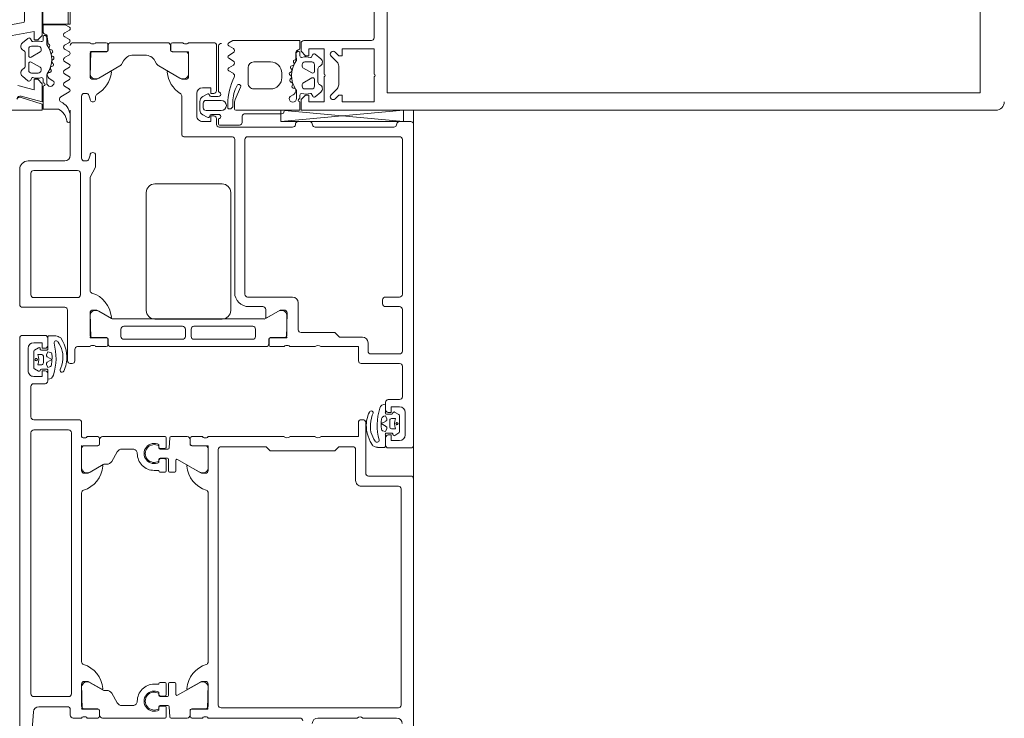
# Model space of a CAD drawing. Header units: millimetres. Extents: x -2180 to 54567, y -1945 to 22251.
# Tile 40 of 143: x 5658 to 5833, y 10189 to 10313. Entities that reach past the tile are written whole.
import ezdxf

# ---------------------------------------------------------------- set-up
doc = ezdxf.new("R2010")
doc.units = ezdxf.units.MM
for name, color, linetype, lineweight in [('Curtain Wall Mullions', 7, 'Continuous', 9), ('Detail Items', 7, 'Continuous', 9), ('Doors', 7, 'Continuous', 9)]:
    doc.layers.add(name, color=color, linetype=linetype, lineweight=lineweight)

# ---------------------------------------------------------------- blocks, each defined once
blk = doc.blocks.new('Rectangular Mullion - HI_CovCap-30mm_Mull-125mm-V3-1 Korruse põrandate plaan')
at = {"layer": 'Detail Items'}
for p, q in [((-30, 164.5), (-30, 151)), ((-30, 157.89), (-30, 58.59)), ((-26.9, 157.89), (-26.9, 58.59)), ((-17.61, 41.5), (-17.61, 53.5)), ((-17.11, 54), (-6.51, 54)), ((-27.25, 46.35), (-26.19, 47.41)), ((-25.48, 47.7), (-22.14, 47.7)), ((-21.43, 47.41), (-20.37, 46.35)), ((-26.77, 44.51), (-27.59, 43.54)), ((-22.66, 44), (-24.96, 44)), ((-20.03, 43.54), (-20.85, 44.51)), ((-26.21, 42.9), (-26.21, 41.7)), ((-24.51, 43.4), (-25.71, 43.4)), ((-25.17, 41.35), (-24.25, 42.95)), ((-23.37, 42.95), (-22.44, 41.35)), ((-21.91, 43.4), (-23.11, 43.4)), ((-21.41, 41.7), (-21.41, 42.9)), ((-27.3, 40.8), (-27.91, 40.8)), ((-25.71, 41.2), (-25.43, 41.2)), ((-22.18, 41.2), (-21.91, 41.2)), ((-19.65, 40.8), (-20.3, 40.8)), ((-27.91, 40.2), (-26.62, 40.2)), ((-27.28, 39.59), (-27.56, 39.1)), ((-26.08, 39.62), (-26.09, 39.77)), ((-25.48, 39.51), (-25.67, 39.4)), ((-24.98, 39.2), (-25.03, 39.33)), ((-24.34, 39.22), (-24.48, 39.08)), ((-23.78, 39.04), (-23.85, 39.17)), ((-23.16, 39.23), (-23.26, 39.06)), ((-22.57, 39.21), (-22.68, 39.31)), ((-22.03, 39.56), (-22.08, 39.36)), ((-21.46, 39.68), (-21.6, 39.75)), ((-24.21, 37.6), (-23.41, 37.6)), ((-26.21, 32.6), (-26.21, 35.6)), ((-21.41, 35.6), (-21.41, 32.6)), ((-22.41, 31.6), (-25.21, 31.6)), ((-28.11, 29.29), (-25.9, 30.27)), ((-29.81, 29.2), (-28.52, 29.2)), ((-29.77, 28.3), (-29.77, 28.2)), ((-28.56, 28.9), (-29.17, 28.9)), ((-23.43, 28.95), (-22.97, 28.15)), ((-22.45, 28.15), (-21.96, 28.99)), ((-21.25, 28.99), (-20.77, 28.15)), ((-20.25, 28.15), (-19.76, 28.99)), ((-19.05, 28.99), (-18.56, 28.15)), ((-29.57, 28), (-28.9, 28)), ((-30.99, -0.01), (-31.87, -0.01)), ((-26.75, -0.18), (-27.63, -1.7)), ((-25.73, -1.02), (-26.24, -0.17)), ((-24.55, -0.17), (-25.05, -1.02)), ((-23.53, -1.02), (-24.03, -0.17)), ((-22.36, -0.17), (-22.85, -1.02)), ((-21.34, -1.03), (-21.84, -0.17)), ((-20.16, -0.17), (-20.65, -1.02)), ((-19.14, -1.03), (-19.64, -0.17)), ((-17.96, -0.17), (-18.45, -1.03)), ((-16.96, -0.98), (-17.44, -0.17)), ((-15.75, -0.16), (-16.23, -0.99)), ((-24.75, -3.1), (-24.47, -3.59)), ((-22.86, -3.4), (-22.68, -3.51)), ((-22.22, -3.33), (-22.17, -3.2)), ((-21.68, -3.08), (-21.53, -3.22)), ((-21.05, -3.17), (-20.97, -3.04)), ((-20.46, -3.06), (-20.36, -3.23)), ((-19.87, -3.31), (-19.76, -3.21)), ((-19.27, -3.36), (-19.22, -3.56)), ((-23.82, -4.2), (-25.1, -4.2)), ((-25.1, -4.8), (-24.5, -4.8)), ((-23.28, -3.77), (-23.27, -3.62)), ((-22.9, -5.2), (-22.62, -5.2)), ((-19.38, -5.2), (-19.1, -5.2)), ((-18.79, -3.75), (-18.66, -3.68)), ((-17.49, -4.8), (-16.84, -4.8)), ((-23.4, -6.9), (-23.4, -5.7)), ((-22.36, -5.35), (-21.44, -6.95)), ((-20.56, -6.95), (-19.64, -5.35)), ((-18.6, -5.7), (-18.6, -6.9)), ((-24.78, -7.54), (-23.96, -8.51)), ((-21.7, -7.4), (-22.9, -7.4)), ((-22.15, -8), (-19.85, -8)), ((-19.1, -7.4), (-20.3, -7.4)), ((-18.04, -8.51), (-17.22, -7.54)), ((-14.42, -8.4), (-15.5, -14.49)), ((-5.25, -8.15), (-14.13, -8.15))]:
    blk.add_line(p, q, dxfattribs=at)
at = {"layer": 'Detail Items', "flags": 128}
for points in [[(26.9, 151), (26.9, 161.7), (-26.9, 161.7), (-26.9, 151)], [(-30.01, 61), (-30.01, 41), (-28.11, 41), (-27.31, 41.8), (-27.31, 42.4), (-28.51, 42.4), (-28.51, 45.1), (-24.05, 45.1)], [(-26.91, 61), (-26.91, 56.3), (26.89, 56.3), (26.89, 61)], [(-24.05, 54), (-28.51, 54), (-28.51, 48.3), (-27.31, 48.3), (-27.31, 47.7), (-27.95, 47.05)], [(-19.66, 47.05), (-20.31, 47.7), (-20.31, 48.3), (-19.11, 48.3), (-19.11, 54), (-23.56, 54)], [(-23.56, 45.1), (-19.11, 45.1), (-19.11, 42.4), (-20.31, 42.4), (-20.31, 41.8), (-19.51, 41), (-18.11, 41)], [(-27.51, 43.09), (-27.01, 42.8), (-27.01, 42.67)], [(-20.61, 42.67), (-20.61, 42.8), (-20.11, 43.09)], [(-28.51, 40.8), (-30.01, 40.8), (-30.01, 29.4)], [(-18.04, 28.15), (-17.61, 28.9), (-17.61, 40.8), (-18.96, 40.8)], [(-21.06, 40.2), (-19.76, 40.1), (-21.03, 40.1), (-21.03, 39.94)], [(-16.15, -4.8), (-14.8, -4.8), (-14.8, -0.9), (-15.23, -0.16)], [(-14.7, -0.4), (-14.7, 0), (14.7, 0), (14.7, -0.4)], [(-29.8, -2.11), (-29.8, -4.8), (-25.7, -4.8)], [(-27.73, -8.72), (-28.94, -5), (-30, -5), (-30, -32.5)], [(-27.5, -8.74), (-28.5, -5), (-25.3, -5), (-24.5, -5.8), (-24.5, -6.4), (-26.36, -6.4), (-25.58, -9.34)], [(-17.03, -4.2), (-18.25, -4.2), (-18.22, -3.94), (-16.95, -4.1)], [(-17.04, -12.27), (-16, -6.4), (-17.5, -6.4), (-17.5, -5.8), (-16.7, -5), (16.7, -5), (17.5, -5.8), (17.5, -6.4), (16, -6.4), (17.04, -12.27)], [(-24.2, -6.67), (-24.2, -6.8), (-24.7, -7.09)], [(-17.3, -7.09), (-17.8, -6.8), (-17.8, -6.67)]]:
    blk.add_lwpolyline(points, dxfattribs=at)
blk.add_lwpolyline([(-14.7, -0.4), (14.7, -0.4), (14.7, -4.9), (-14.7, -4.9)], close=True, dxfattribs=at)
at = {"layer": 'Detail Items'}
for centre, radius, start, end in [((-28.5, 164.5), 1.5, 90, 180), ((-23.81, 53.95), 0.25, 11.537, 168.463), ((-17.11, 53.5), 0.5, 90, 180), ((-25.48, 46.7), 1, 90, 135), ((-22.14, 46.7), 1, 45, 90), ((-27.6, 46.7), 0.5, 135, 315), ((-20.02, 46.7), 0.5, 225, 45), ((-26.16, 44), 0.8, 22.6156, 140.0033), ((-24.96, 44.5), 0.5, 202.6224, 269.9997), ((-23.81, 45.05), 0.25, 11.537, 168.463), ((-22.66, 44.5), 0.5, 269.9988, 337.3791), ((-21.46, 44), 0.8, 40.0031, 157.3772), ((-27.36, 43.35), 0.3, 140.0103, 239.9951), ((-23.97, 41.89), 3.14, 165.4979, 194.5021), ((-25.71, 42.9), 0.5, 89.9899, 180.0101), ((-24.51, 43.1), 0.3, 329.9976, 90.0064), ((-23.11, 43.1), 0.3, 89.9987, 209.9973), ((-21.91, 42.9), 0.5, 0.0092, 89.9908), ((-23.65, 41.89), 3.14, 346.8025, 14.483), ((-20.26, 43.35), 0.3, 299.9983, 40.0113), ((-28.21, 40.8), 0.3, 180, 0), ((-27.31, 41.1), 0.3, 270.9052, 359.9815), ((-25.71, 41.7), 0.5, 179.9897, 270.0103), ((-25.43, 41.5), 0.3, 269.9879, 330.0064), ((-22.18, 41.5), 0.3, 209.995, 270.0107), ((-21.91, 41.7), 0.5, 270.009, 359.991), ((-20.3, 41.1), 0.3, 166.8025, 270), ((-19.84, 40.53), 0.33, 270, 54.9099), ((-19.76, 40.6), 0.5, 269.9912, 352.8263), ((-18.96, 40.5), 0.3, 90.003, 172.8115), ((-18.11, 41.5), 0.5, 270, 0), ((-27.91, 39.55), 0.65, 90, 270), ((-27.91, 39.3), 0.4, 270, 330.0063), ((-26.41, 39.09), 1, 90.8272, 149.9977), ((-26.62, 39.7), 0.5, 54.9221, 90), ((-26.42, 39.75), 0.339, 3.0025, 90.8217), ((-23.81, 43.71), 4.4, 234.9221, 305.8412), ((-25.81, 39.64), 0.272, 183.0147, 299.989), ((-25.33, 39.23), 0.316, 18.0033, 119.993), ((-24.7, 39.29), 0.3, 197.9991, 314.9995), ((-24.12, 38.99), 0.316, 32.9896, 135.009), ((-23.52, 39.21), 0.3, 213.0015, 329.9997), ((-22.89, 39.07), 0.316, 48.0026, 149.9974), ((-22.37, 39.43), 0.3, 227.9972, 345.0045), ((-21.74, 39.48), 0.3, 63.0032, 164.9985), ((-21.33, 39.94), 0.3, 243.009, 359.9888), ((-21.06, 39.9), 0.3, 90, 125.8412), ((-24.21, 35.6), 2, 89.9974, 180.0026), ((-23.41, 35.6), 2, 0.0021, 89.9979), ((-25.21, 32.6), 1, 179.9928, 270.0072), ((-22.41, 32.6), 1, 270.0013, 359.9987), ((-25.76, 29.95), 0.35, 298.0748, 113.9984), ((-29.81, 29.4), 0.2, 180.0083, 269.9961), ((-29.17, 28.3), 0.6, 89.9898, 180.0124), ((-29.57, 28.2), 0.2, 179.962, 270.0227), ((-28.9, 38.7), 10.7, 270.0006, 296.6602), ((-28.56, 35.2), 6.3, 270.0004, 298.0721), ((-28.52, 30.2), 1, 270.0045, 293.9938), ((-23.87, 28.68), 0.51, 31.8069, 116.6614), ((-22.71, 28.3), 0.3, 209.9964, 330.0036), ((-21.61, 28.79), 0.41, 29.9985, 150.0015), ((-20.51, 28.3), 0.3, 209.9964, 330.0036), ((-19.4, 28.79), 0.41, 30.0052, 149.9948), ((-18.3, 28.3), 0.3, 209.9964, 330.0036), ((-31.87, -0.31), 0.3, 89.9022, 261.6433), ((-32.33, -3.43), 2.86, 27.5921, 81.6433), ((-30.99, -2.01), 2, 80.4545, 89.9022), ((-31.14, -2.91), 2.91, 25.3637, 80.4545), ((-28.06, -1.45), 0.5, 205.3637, 330.1649), ((-26.49, -0.33), 0.3, 30.7154, 150.1649), ((-25.39, -0.78), 0.417, 215.132, 324.868), ((-24.29, -0.32), 0.3, 30.5887, 149.5346), ((-23.19, -0.78), 0.415, 215.012, 324.988), ((-22.1, -0.32), 0.3, 30.1448, 149.5346), ((-21, -0.77), 0.43, 217.8436, 323.8234), ((-19.9, -0.32), 0.3, 30.3449, 149.5346), ((-18.8, -0.79), 0.419, 215.4665, 324.6999), ((-17.7, -0.33), 0.3, 30.3446, 149.7685), ((-16.59, -0.8), 0.416, 206.9541, 331.568), ((-15.49, -0.31), 0.3, 29.7965, 150.132), ((-25.1, -3.55), 0.65, 90, 270), ((-25.1, -3.3), 0.4, 29.9937, 90), ((-21, -7.71), 4.4, 54.1588, 125.0779), ((-23, -3.64), 0.272, 60.011, 176.9853), ((-22.52, -3.23), 0.316, 240.007, 341.9967), ((-21.89, -3.29), 0.3, 45.0005, 162.0009), ((-21.31, -2.99), 0.316, 224.991, 327.0104), ((-20.72, -3.21), 0.3, 30.0003, 146.9985), ((-20.08, -3.07), 0.316, 210.0026, 311.9974), ((-19.56, -3.43), 0.3, 14.9955, 132.0028), ((-25.4, -4.8), 0.3, 0, 180), ((-24.5, -5.1), 0.3, 0.0185, 89.0948), ((-23.61, -3.09), 1, 210.0023, 269.1728), ((-21.16, -5.89), 3.14, 165.4979, 194.5021), ((-23.82, -3.7), 0.5, 270, 305.0779), ((-23.62, -3.75), 0.339, 269.1783, 356.9975), ((-22.9, -5.7), 0.5, 89.9897, 180.0103), ((-22.62, -5.5), 0.3, 29.9936, 90.0121), ((-19.38, -5.5), 0.3, 89.9893, 150.005), ((-18.93, -3.48), 0.3, 195.0015, 296.9968), ((-19.1, -5.7), 0.5, 0.009, 89.991), ((-18.52, -3.94), 0.3, 0.0112, 116.991), ((-18.25, -3.9), 0.3, 234.1588, 270), ((-20.84, -5.89), 3.14, 345.517, 13.1975), ((-17.49, -5.1), 0.3, 90, 193.1975), ((-17.03, -4.53), 0.33, 305.0901, 90), ((-16.95, -4.6), 0.5, 7.1737, 90.0088), ((-16.15, -4.5), 0.3, 187.1885, 269.997), ((-22.9, -6.9), 0.5, 179.9899, 270.0101), ((-21.7, -7.1), 0.3, 269.9936, 30.0024), ((-20.3, -7.1), 0.3, 150.0027, 270.0013), ((-19.1, -6.9), 0.5, 270.0092, 359.9908), ((-28.37, -8.94), 0.674, 301.4994, 19.3465), ((-28.08, -8.9), 0.6, 278.4417, 15), ((-24.55, -7.35), 0.3, 120.0049, 219.9897), ((-23.35, -8), 0.8, 219.9967, 337.3844), ((-22.15, -8.5), 0.5, 90.0003, 157.3776), ((-19.85, -8.5), 0.5, 22.6209, 90.0012), ((-18.65, -8), 0.8, 202.6228, 319.9969), ((-17.45, -7.35), 0.3, 319.9887, 60.0017), ((-14.13, -8.45), 0.3, 90, 170)]:
    blk.add_arc(centre, radius, start, end, dxfattribs=at)
blk = doc.blocks.new('Schueco_FWS_ADS-70-HD_out_Family-02 - SU-AL-02 FWS SI insert unit 3-2397783-1 Korruse põrandate plaan')
at = {"layer": 'Detail Items'}
blk.add_line((-870, 61), (870, 61), dxfattribs=at)
at = {"layer": 'Doors'}
for p, q in [((-868, 58.53), (-868, 60.52)), ((-867.5, 61.02), (-810.5, 61.02)), ((-812.3, 59.52), (-816.3, 59.52)), ((-810, 60.52), (-810, 56.52)), ((-805, 53), (-805, 60.5)), ((-868, 37.41), (-870, 59.22)), ((-867.4, 58), (-867.6, 58.04)), ((-865.3, 58.51), (-865.3, 31.52)), ((-837.3, 59.01), (-864.8, 59.01)), ((-836.8, 56.01), (-836.8, 58.51)), ((-835.1, 58.51), (-835.1, 56.01)), ((-827.2, 59.01), (-834.6, 59.01)), ((-826.7, 53.42), (-826.7, 58.51)), ((-825, 58.52), (-825, 51.72)), ((-819.1, 59.02), (-824.5, 59.02)), ((-818.6, 56.52), (-818.6, 58.52)), ((-816.36, 57.63), (-815.96, 58.37)), ((-815.78, 58.48), (-812.83, 58.48)), ((-815.21, 57.08), (-815.21, 57.78)), ((-813.41, 57.78), (-813.41, 57.08)), ((-812.66, 58.38), (-812.19, 57.66)), ((-803.2, 58.3), (-803.2, 51.7)), ((-764.3, 58.8), (-802.7, 58.8)), ((-763.8, 26.8), (-763.8, 58.3)), ((-762, 58), (-762, 52)), ((-867, 43.53), (-867, 57.51)), ((-816.8, 56.02), (-818.1, 56.02)), ((-816.02, 56.19), (-816.02, 57.14)), ((-813.71, 56.78), (-814.91, 56.78)), ((-812.61, 57.15), (-812.61, 56.19)), ((-810.5, 56.02), (-811.8, 56.02)), ((-835.6, 55.51), (-836.3, 55.51)), ((-817.79, 55.99), (-816.22, 55.99)), ((-817.04, 55.01), (-817.05, 55.01)), ((-812.41, 55.99), (-810.26, 55.99)), ((-828.7, 52.92), (-827.2, 52.92)), ((-816.05, 53.78), (-815.8, 53.67)), ((-814.5, 52.5), (-805.5, 52.5)), ((-815, 51.7), (-815, 52)), ((-762, 51), (-762, 44)), ((-804.2, 50.7), (-809.7, 50.7)), ((-868, 40.53), (-868, 42.51)), ((-867.6, 43), (-867.4, 43.04)), ((-828, 43.52), (-828, 39.01)), ((-812, 39), (-812, 43.5)), ((-835.8, 40.51), (-831, 40.51)), ((-762, 40.8), (-762, 24.5)), ((-867.4, 40), (-867.6, 40.04)), ((-867, 26.46), (-867, 39.51)), ((-836.8, 31.52), (-836.8, 39.51)), ((-828.2, 38.74), (-828.2, 38.29)), ((-869.35, 31.07), (-869.35, 37.55)), ((-832.98, 34.7), (-834.3, 36.99)), ((-833.59, 38.49), (-830.11, 38.49)), ((-829.61, 37.99), (-829.61, 35.59)), ((-828, 38.01), (-828, 35.64)), ((-812, 24.5), (-812, 38)), ((-829.31, 35.29), (-828.5, 35.29)), ((-828.3, 35.34), (-829.28, 35.34)), ((-835.1, 34.22), (-835.1, 31.72)), ((-833.25, 34.72), (-834.6, 34.72)), ((-832.91, 7.56), (-832.91, 34.45)), ((-828, 34.79), (-828, 7.21)), ((-831.61, 21.97), (-831.61, 32.42)), ((-831.11, 32.92), (-829.81, 32.92)), ((-829.31, 32.42), (-829.31, 21.97)), ((-867.85, 30.53), (-868.95, 30.53)), ((-867.35, 26.63), (-867.35, 30.08)), ((-864.8, 31.02), (-837.3, 31.02)), ((-865.29, 28.82), (-865.29, 20.18)), ((-837.6, 29.22), (-864.8, 29.22)), ((-855.4, 28.5), (-834.4, 28.5)), ((-881.45, 26.33), (-873.24, 26.33)), ((-872.45, 26.29), (-872.45, 25.05)), ((-871.75, 26.83), (-871.75, 24.13)), ((-869.95, 24.13), (-869.95, 26.83)), ((-869.25, 25.07), (-869.25, 26.29)), ((-868.46, 26.33), (-867.65, 26.33)), ((-856.9, 15), (-856.9, 27)), ((-832.9, 27), (-832.9, 15)), ((-809.7, 26.3), (-764.3, 26.3)), ((-882, 21.02), (-882, 25.49)), ((-881.5, 25.99), (-873.5, 25.99)), ((-868.5, 25.99), (-867.5, 25.99)), ((-772, 24.5), (-802, 24.5)), ((-872.88, 24.32), (-872.42, 23.53)), ((-871.56, 23.03), (-870.07, 23.03)), ((-871.25, 23.63), (-870.45, 23.63)), ((-869.21, 23.53), (-868.75, 24.33)), ((-812, 21.62), (-812, 23.5)), ((-811.8, 23.77), (-811.8, 24.23)), ((-810.39, 21.59), (-810.39, 23.99)), ((-809.89, 24.49), (-806.41, 24.49)), ((-805.71, 22.96), (-807.96, 19.05)), ((-768.28, 22.96), (-766.04, 19.05)), ((-764.11, 24.49), (-767.59, 24.49)), ((-763.61, 21.59), (-763.61, 23.99)), ((-762.2, 24.23), (-762.2, 23.77)), ((-762, 23.5), (-762, 21.62)), ((-873, 22.49), (-869, 22.49)), ((-829.81, 21.47), (-831.11, 21.47)), ((-810.72, 21.32), (-811.7, 21.32)), ((-811.5, 21.29), (-810.69, 21.29)), ((-762.5, 21.29), (-763.31, 21.29)), ((-762.3, 21.32), (-763.28, 21.32)), ((-882, 18.14), (-882, 20.02)), ((-881.8, 20.29), (-881.8, 20.74)), ((-880.41, 18.09), (-880.41, 20.49)), ((-879.91, 20.99), (-876.41, 20.99)), ((-875.71, 19.46), (-877.88, 15.71)), ((-865.78, 19.79), (-872.57, 19.79)), ((-831.61, 19.95), (-831.61, 9.5)), ((-829.81, 20.45), (-831.11, 20.45)), ((-829.31, 9.5), (-829.31, 19.95)), ((-812, 17.91), (-812, 20.79)), ((-762, 17.91), (-762, 20.79)), ((-880.72, 17.84), (-881.7, 17.84)), ((-881.5, 17.79), (-880.71, 17.79)), ((-810, 17.55), (-811.8, 17.71)), ((-807.79, 18.75), (-805.9, 18.75)), ((-805.7, 18.55), (-805.7, 17.65)), ((-768.3, 18.55), (-768.3, 17.65)), ((-766.21, 18.75), (-768.1, 18.75)), ((-764, 17.55), (-762.2, 17.71)), ((-882, 7.21), (-882, 17.29)), ((-812, 16.86), (-812, 5.71)), ((-810.17, 17.06), (-811.8, 17.06)), ((-810.59, 15.76), (-810.2, 15.76)), ((-810.35, 15.75), (-810, 15.75)), ((-809.9, 16.09), (-809.97, 16.88)), ((-809.8, 15.95), (-809.8, 17.35)), ((-808.2, 17.25), (-808.2, 15.95)), ((-808.03, 16.88), (-808.1, 16.09)), ((-805.9, 17.45), (-808, 17.45)), ((-808, 15.75), (-807.64, 15.75)), ((-805.9, 17.06), (-807.83, 17.06)), ((-807.8, 15.76), (-807.41, 15.76)), ((-805.7, 15.96), (-805.7, 16.86)), ((-768.3, 15.96), (-768.3, 16.86)), ((-768.1, 17.45), (-766, 17.45)), ((-768.1, 17.06), (-766.17, 17.06)), ((-766.2, 15.76), (-766.59, 15.76)), ((-766, 15.75), (-766.35, 15.75)), ((-765.97, 16.88), (-765.9, 16.09)), ((-765.8, 17.25), (-765.8, 15.95)), ((-764.2, 15.95), (-764.2, 17.35)), ((-764.1, 16.09), (-764.03, 16.88)), ((-763.64, 15.75), (-764, 15.75)), ((-763.83, 17.06), (-762.2, 17.06)), ((-763.41, 15.76), (-763.8, 15.76)), ((-762, 16.86), (-762, 5.71)), ((-878.26, 15.34), (-878.78, 15.04)), ((-879.8, 13.3), (-879.8, 11.2)), ((-834.4, 13.5), (-855.4, 13.5)), ((-809.8, 9.2), (-809.8, 11.11)), ((-764.2, 9.2), (-764.2, 11.11)), ((-878.79, 9.46), (-878.25, 9.15)), ((-877.87, 8.78), (-875.71, 5.04)), ((-831.11, 9), (-829.81, 9)), ((-834.28, 5.04), (-832.97, 7.31)), ((-809.3, 8.33), (-807.6, 7.35)), ((-764.7, 8.33), (-766.4, 7.35)), ((-882, 4.5), (-882, 6.38)), ((-881.7, 6.68), (-880.72, 6.68)), ((-880.71, 6.71), (-881.5, 6.71)), ((-880.41, 4.01), (-880.41, 6.41)), ((-829.61, 6.41), (-829.61, 4.01)), ((-828.51, 6.71), (-829.31, 6.71)), ((-829.28, 6.68), (-828.3, 6.68)), ((-828, 6.38), (-828, 4.5)), ((-807.1, 6.07), (-807.1, 6.49)), ((-805.71, 3.54), (-807.03, 5.82)), ((-768.28, 3.54), (-766.97, 5.82)), ((-766.9, 6.07), (-766.9, 6.49)), ((-882, 0.5), (-882, 3.5)), ((-881.8, 3.77), (-881.8, 4.23)), ((-876.41, 3.51), (-879.91, 3.51)), ((-872, 3.5), (-872.66, 3.3)), ((-872.43, 4.5), (-872, 4.5)), ((-862, 4.5), (-860.12, 4.5)), ((-861.34, 3.3), (-862, 3.5)), ((-859.89, 4.45), (-858.11, 3.55)), ((-857.88, 3.5), (-838, 3.5)), ((-830.11, 3.51), (-833.58, 3.51)), ((-828.2, 4.23), (-828.2, 3.77)), ((-828, 3.5), (-828, 1.3)), ((-812, 4.88), (-812, 3)), ((-810.72, 5.18), (-811.7, 5.18)), ((-811.5, 5.21), (-810.69, 5.21)), ((-810.39, 4.91), (-810.39, 2.51)), ((-763.61, 4.91), (-763.61, 2.51)), ((-762.5, 5.21), (-763.31, 5.21)), ((-762.3, 5.18), (-763.28, 5.18)), ((-762, 3), (-762, 4.88)), ((-873, 2.83), (-873, 2.5)), ((-872.5, 2), (-861.5, 2)), ((-861, 2.5), (-861, 2.83)), ((-837.2, 1.8), (-858.8, 1.8)), ((-812, 2), (-814.5, 2)), ((-811.8, 2.73), (-811.8, 2.27)), ((-809.89, 2.01), (-806.41, 2.01)), ((-772, 2), (-802, 2)), ((-764.11, 2.01), (-767.59, 2.01)), ((-762.2, 2.27), (-762.2, 2.73)), ((-762, 0.5), (-762, 2)), ((-859.3, 1.3), (-859.3, -6.5)), ((-836.7, -6.5), (-836.7, 1.3)), ((-827.5, 0.8), (-825.5, 0.8)), ((-825, 0.3), (-825, 0)), ((-815, 1.5), (-815, -6.5)), ((-766.3, 0.2), (-812.7, 0.2)), ((-763.5, 0), (-762.5, 0)), ((-862, 0), (-870, 0)), ((-861, -7.5), (-861, -1)), ((-835, -1), (-835, -8.5)), ((-825.5, -0.5), (-834.5, -0.5)), ((-823.95, -1.78), (-824.2, -1.67)), ((-813.2, -0.3), (-813.2, -6.5)), ((-765.8, -6.5), (-765.8, -0.3)), ((-764, -5.57), (-764, -0.5)), ((-822.96, -3.01), (-822.95, -3.01)), ((-830, -4.5), (-830, -8.5)), ((-827.59, -3.99), (-829.73, -3.99)), ((-828.2, -4), (-829.5, -4)), ((-827.39, -5.15), (-827.39, -4.19)), ((-826.59, -5.78), (-826.59, -5.08)), ((-826.29, -4.78), (-825.09, -4.78)), ((-824.79, -5.08), (-824.79, -5.78)), ((-823.98, -4.19), (-823.98, -5.14)), ((-822.21, -3.99), (-823.78, -3.99)), ((-821.9, -4), (-823.2, -4)), ((-821.4, -6.5), (-821.4, -4.5)), ((-858.8, -7), (-837.2, -7)), ((-827.34, -6.38), (-827.8, -5.66)), ((-824.21, -6.48), (-827.17, -6.48)), ((-823.64, -5.63), (-824.03, -6.37)), ((-815.5, -7), (-820.9, -7)), ((-812.7, -7), (-766.3, -7)), ((-823.7, -7.5), (-827.7, -7.5)), ((-835.5, -9), (-859.5, -9)), ((-829.5, -9), (-732.5, -9))]:
    blk.add_line(p, q, dxfattribs=at)
at = {"layer": 'Doors', "flags": 128}
for points in [[(-804.5, 61), (-757, 61), (-757, 57.6), (-758.1, 56.5), (-758.7, 56.5), (-758.7, 58)], [(-870, 59.22), (-868, 59.22), (-868, 37.41), (-870, 37.41), (-868, 59.22)], [(-817.3, 58.52), (-817.3, 57.02), (-816.3, 57.02), (-816.3, 56.52)], [(-812.3, 56.52), (-812.3, 57.02), (-811.3, 57.02), (-811.3, 58.52)], [(-815.58, 55.64), (-815.62, 55.72), (-815.72, 55.99), (-815.17, 56.24)], [(-814.78, 56.11), (-814.31, 55.26), (-813.83, 56.11)], [(-813.44, 56.24), (-812.91, 55.99), (-813.03, 55.5)], [(-813.3, 55.28), (-813.84, 55.24), (-814.6, 55.26), (-815.17, 55.32)], [(-810.07, 55.78), (-810.07, 54.78), (-810.1, 54.57)], [(-810.39, 53.78), (-810.46, 53.69), (-811.12, 53.31), (-811.59, 53.1), (-812.11, 52.91), (-812.63, 52.75), (-813.16, 52.66), (-813.71, 52.62)], [(-811.94, 53.76), (-811.53, 53.97), (-811.21, 54.16)], [(-830.5, 41.01), (-830.5, 47.02), (-829.7, 47.82), (-829.7, 51.92)], [(-825.5, 51.22), (-828, 51.22), (-828, 44.52)], [(-812, 44.5), (-812, 51.2), (-814.5, 51.2)], [(-810.2, 50.2), (-810.2, 47.7), (-809.5, 47), (-809.5, 35.5), (-810.2, 34.8), (-810.2, 26.8)], [(-829.58, 35.64), (-829.58, 38.4), (-834, 38.52)], [(-834.5, 38.02), (-834.5, 37.32), (-833.12, 34.92)], [(-873, 25.49), (-873, 24.99), (-874, 24.99), (-874, 23.49)], [(-868, 23.49), (-868, 24.99), (-869, 24.99), (-869, 25.49)], [(-806, 24.5), (-810.3, 24.5), (-810.42, 21.62)], [(-763.58, 21.62), (-763.58, 24.38), (-768, 24.5)], [(-806.88, 20.91), (-805.5, 23.3), (-805.5, 24)], [(-768.5, 24), (-768.5, 23.3), (-767.12, 20.91)], [(-876, 21.02), (-880.3, 21.02), (-880.42, 18.14)], [(-876.88, 17.42), (-875.5, 19.82), (-875.5, 20.52)], [(-806, 14.91), (-806, 15.76), (-805.9, 15.76)], [(-768, 14.91), (-768, 15.76), (-768.1, 15.76)], [(-875.5, 4), (-875.5, 4.7), (-876.88, 7.09)], [(-833.12, 7.09), (-834.5, 4.7), (-834.5, 4)], [(-880.42, 6.38), (-880.42, 3.62), (-876, 3.5)], [(-834, 3.5), (-829.58, 3.62), (-829.58, 6.38)], [(-806.88, 5.59), (-805.5, 3.2), (-805.5, 2.5)], [(-768.5, 2.5), (-768.5, 3.2), (-767.12, 5.59)], [(-806, 2), (-810.3, 2), (-810.42, 4.88)], [(-763.58, 4.88), (-763.58, 2.12), (-768, 2)], [(-829.61, -1.78), (-829.54, -1.69), (-828.88, -1.31), (-828.41, -1.1), (-827.89, -0.91), (-827.37, -0.75), (-826.84, -0.65), (-826.29, -0.62)], [(-829.93, -3.78), (-829.93, -2.78), (-829.9, -2.57)], [(-828.06, -1.76), (-828.47, -1.96), (-828.79, -2.16)], [(-826.7, -3.28), (-826.16, -3.24), (-825.4, -3.26), (-824.83, -3.32)], [(-825.21, -4.11), (-825.69, -3.26), (-826.17, -4.11)], [(-828.7, -6.5), (-828.7, -5), (-827.7, -5), (-827.7, -4.5)], [(-826.56, -4.24), (-827.09, -3.99), (-826.97, -3.5)], [(-824.41, -3.63), (-824.38, -3.72), (-824.28, -3.99), (-824.83, -4.24)], [(-823.7, -4.5), (-823.7, -5), (-822.7, -5), (-822.7, -6.5)], [(-741.1, -7), (-757, -7), (-763.07, -6.57)]]:
    blk.add_lwpolyline(points, dxfattribs=at)
for points in [[(-814.21, 58.23), (-814.13, 58.16), (-814.11, 58.06), (-814.13, 57.96), (-814.21, 57.89), (-814.31, 57.86), (-814.41, 57.89), (-814.48, 57.96), (-814.5, 58.06), (-814.48, 58.16), (-814.41, 58.23), (-814.31, 58.26)], [(-825.79, -6.23), (-825.86, -6.16), (-825.89, -6.06), (-825.86, -5.96), (-825.79, -5.89), (-825.69, -5.86), (-825.59, -5.89), (-825.52, -5.96), (-825.49, -6.06), (-825.52, -6.16), (-825.59, -6.23), (-825.69, -6.26)]]:
    blk.add_lwpolyline(points, close=True, dxfattribs=at)
at = {"layer": 'Doors'}
for centre, radius, start, end in [((-867.5, 60.52), 0.5, 90.0034, 179.9966), ((-816.3, 58.52), 1, 90, 180), ((-812.3, 58.52), 1, 0.0005, 89.9995), ((-810.5, 60.52), 0.5, 0.0035, 89.9965), ((-804.5, 60.5), 0.5, 90.002, 179.998), ((-867.5, 58.53), 0.5, 180, 258.7505), ((-867.5, 57.51), 0.5, 360, 78.7505), ((-864.8, 58.51), 0.5, 89.9942, 180.0058), ((-837.3, 58.51), 0.5, 359.9985, 90.0015), ((-834.6, 58.51), 0.5, 89.9983, 180), ((-827.2, 58.51), 0.5, 0.0048, 89.9995), ((-824.5, 58.52), 0.5, 89.9984, 179.9981), ((-819.1, 58.52), 0.5, 359.9996, 90.0004), ((-815.79, 58.29), 0.195, 88.6395, 154.2271), ((-814.31, 60.24), 2.62, 249.9155, 290.0845), ((-812.83, 58.29), 0.194, 29.7199, 90.6441), ((-802.7, 58.3), 0.5, 90.0009, 179.9991), ((-764.3, 58.3), 0.5, 0.0013, 89.9979), ((-761, 58), 1, 90.0009, 179.9995), ((-836.3, 56.01), 0.5, 180, 270.0017), ((-835.6, 56.01), 0.5, 269.9996, 0.0004), ((-818.1, 56.52), 0.5, 180, 270.0017), ((-816.8, 56.52), 0.5, 270.0003, 359.9997), ((-816.18, 57.54), 0.202, 153.8011, 259.329), ((-816.22, 57.14), 0.203, 0.4685, 89.2437), ((-816.21, 56.18), 0.198, 269.7003, 0.5845), ((-814.91, 57.08), 0.3, 179.9989, 269.9998), ((-815.05, 55.96), 0.3, 29.2633, 114.6153), ((-813.57, 55.96), 0.3, 64.7461, 150.7367), ((-813.71, 57.08), 0.3, 269.9998, 359.9994), ((-812.41, 57.15), 0.199, 90.0276, 180.2616), ((-812.41, 56.18), 0.198, 179.3558, 270.0686), ((-812.37, 57.55), 0.204, 258.5702, 30.46), ((-811.8, 56.52), 0.5, 179.9965, 270.0079), ((-810.5, 56.52), 0.5, 269.9983, 0.007), ((-816.78, 55.98), 1.01, 179.6117, 254.7346), ((-814.03, 64.54), 10, 252.4675, 285.1948), ((-815.12, 55.82), 0.5, 201.1765, 264.1559), ((-813.32, 55.58), 0.3, 273.5065, 346.1539), ((-811.37, 54.51), 0.381, 294.2834, 95.9519), ((-812.39, 54.96), 2.32, 329.4906, 350.3162), ((-810.26, 55.79), 0.198, 358.9506, 89.8998), ((-828.7, 51.92), 1, 90.0031, 179.9965), ((-827.2, 53.42), 0.5, 269.9984, 0.0016), ((-816.21, 53.47), 0.351, 64.2669, 244.2669), ((-813.99, 58.13), 5.52, 244.574, 272.9368), ((-813.94, 58.45), 5.13, 248.7446, 272.5887), ((-814.5, 52), 0.5, 90.0003, 180.0006), ((-813.71, 57.13), 3.8, 269.9766, 297.6836), ((-805.5, 53), 0.5, 269.9993, 0.0008), ((-825.5, 51.72), 0.5, 270.0003, 0.0001), ((-814.5, 51.7), 0.5, 180.0002, 269.9998), ((-804.2, 51.7), 1, 269.9997, 0.0003), ((-761.47, 51.5), 0.725, 136.3959, 223.6041), ((-809.7, 50.2), 0.5, 90.0018, 179.9982), ((-827.48, 44.02), 0.725, 136.3948, 223.6052), ((-812.52, 44), 0.725, 316.3959, 43.6041), ((-761, 44), 1, 180.0005, 269.9995), ((-867.5, 42.51), 0.5, 101.2495, 180), ((-867.5, 43.53), 0.5, 281.2495, 360), ((-867.5, 40.53), 0.5, 180, 258.7505), ((-835.8, 39.51), 1, 90, 180), ((-831, 41.01), 0.5, 269.9939, 0.0009), ((-761.5, 40.8), 0.5, 89.9996, 180.0004), ((-867.5, 39.51), 0.5, 360, 78.7505), ((-834, 38.02), 0.5, 90, 180), ((-829.7, 38.4), 0.12, 0, 90), ((-827.92, 38.75), 0.279, 106.4199, 181.1646), ((-812.52, 38.5), 0.725, 316.3959, 43.6041), ((-869.85, 37.5), 0.5, 5.2934, 90.0014), ((-833.44, 37.5), 1, 98.2097, 211.0525), ((-830.11, 37.99), 0.5, 359.9997, 90), ((-827.92, 38.28), 0.279, 178.8371, 253.5754), ((-829.3, 35.6), 0.311, 182.0507, 267.9493), ((-829.28, 35.64), 0.3, 180, 270), ((-828.5, 34.79), 0.5, 359.9997, 90.0003), ((-828.3, 35.64), 0.3, 270, 0), ((-834.6, 34.22), 0.5, 89.9864, 179.9952), ((-833.24, 34.85), 0.138, 265.9415, 30), ((-833.58, 34.38), 0.682, 5.9052, 27.989), ((-864.8, 31.52), 0.5, 180, 270), ((-837.6, 31.72), 2.5, 270, 360), ((-837.3, 31.52), 0.5, 270.0035, 359.9965), ((-831.11, 32.42), 0.5, 90, 180), ((-829.81, 32.42), 0.5, 0, 90), ((-868.86, 31.02), 0.5, 174.7074, 259.4113), ((-867.85, 30.03), 0.5, 5.2951, 89.9997), ((-864.8, 28.72), 0.5, 90, 168.4444), ((-855.4, 27), 1.5, 89.9985, 180.0015), ((-834.4, 27), 1.5, 359.9971, 90.0029), ((-881.36, 26.82), 0.5, 174.7038, 259.4139), ((-872.85, 26.34), 0.397, 353.4883, 180.4578), ((-870.85, 26.83), 0.9, 0, 180), ((-868.86, 26.34), 0.397, 359.5422, 186.5117), ((-867.65, 26.63), 0.3, 270, 0), ((-867.5, 26.49), 0.5, 270, 356.7462), ((-809.7, 26.8), 0.5, 180.0018, 269.9982), ((-764.3, 26.8), 0.5, 270.0004, 359.9996), ((-881.5, 25.49), 0.5, 89.9946, 180.0054), ((-873.5, 25.49), 0.5, 0, 90), ((-872.62, 24.47), 0.3, 105.0005, 209.9994), ((-872.76, 25.06), 0.311, 283.0138, 358.4783), ((-868.95, 25.07), 0.3, 180, 264.5886), ((-868.5, 25.49), 0.5, 90, 180), ((-869.01, 24.48), 0.3, 329.9999, 84.5886), ((-812.08, 24.23), 0.279, 358.8354, 73.5801), ((-810.3, 24.38), 0.12, 90, 180), ((-806, 24), 0.5, 0, 90), ((-802, 24), 0.5, 90, 162.2516), ((-772, 24), 0.5, 17.7484, 90), ((-768, 24), 0.5, 90, 180), ((-763.7, 24.38), 0.12, 0, 90), ((-761.92, 24.23), 0.279, 106.4199, 181.1646), ((-873, 23.49), 1, 180, 270), ((-871.56, 24.03), 1, 209.9997, 270.0003), ((-871.25, 24.13), 0.5, 180.0233, 269.9767), ((-870.45, 24.13), 0.5, 270.0221, 359.9777), ((-870.07, 24.03), 1, 269.9996, 330.0004), ((-869, 23.49), 1, 270, 360), ((-812.08, 23.77), 0.279, 286.4246, 1.1629), ((-809.89, 23.99), 0.5, 89.9997, 180.0003), ((-807.24, 25.68), 5, 275.6226, 342.2516), ((-806.55, 23.5), 1, 327.273, 81.8184), ((-766.76, 25.68), 5, 197.7484, 264.3774), ((-767.44, 23.5), 1, 98.1816, 212.727), ((-764.11, 23.99), 0.5, 359.9997, 90.0003), ((-761.92, 23.77), 0.279, 178.8371, 253.5754), ((-882.08, 20.75), 0.279, 358.8354, 73.5801), ((-880.3, 20.9), 0.12, 90, 180), ((-876, 20.52), 0.5, 360, 90), ((-831.11, 21.97), 0.5, 180, 270), ((-829.81, 21.97), 0.5, 270, 0), ((-811.7, 21.62), 0.3, 180, 270), ((-811.5, 20.79), 0.5, 90, 180), ((-810.72, 21.62), 0.3, 270, 360), ((-810.69, 21.59), 0.3, 270, 0.0079), ((-763.31, 21.59), 0.3, 179.9921, 270), ((-763.28, 21.62), 0.3, 180, 270), ((-762.5, 20.79), 0.5, 0, 90), ((-762.3, 21.62), 0.3, 270, 360), ((-882.08, 20.28), 0.279, 286.4246, 1.1629), ((-879.91, 20.49), 0.5, 89.9997, 180.0003), ((-877.24, 22.19), 5, 275.6226, 328.0906), ((-876.56, 20), 1, 327.273, 81.8184), ((-872.57, 19.29), 0.5, 90, 148.0906), ((-865.78, 20.29), 0.5, 270, 348.4444), ((-831.11, 19.95), 0.5, 90, 180), ((-829.81, 19.95), 0.5, 0, 90), ((-806.76, 20.84), 0.138, 150, 275.6226), ((-767.24, 20.84), 0.138, 264.3774, 30), ((-881.7, 18.14), 0.3, 180, 270), ((-881.5, 17.29), 0.5, 90, 180), ((-880.72, 18.14), 0.3, 270, 0), ((-880.71, 18.09), 0.3, 270, 360), ((-811.8, 17.91), 0.2, 180.112, 269.8836), ((-810, 17.35), 0.2, 0.1112, 89.8844), ((-807.79, 18.95), 0.2, 150.1202, 270), ((-805.9, 18.55), 0.2, 0.1172, 89.8806), ((-805.9, 17.65), 0.2, 270.1134, 359.8888), ((-768.1, 18.55), 0.2, 90.1194, 179.8828), ((-768.1, 17.65), 0.2, 180.1112, 269.8866), ((-766.21, 18.95), 0.2, 270, 29.8798), ((-764, 17.35), 0.2, 90.1156, 179.8888), ((-762.2, 17.91), 0.2, 270.1164, 359.888), ((-876.76, 17.35), 0.138, 150, 275.6226), ((-811.8, 16.86), 0.2, 90, 180), ((-809, 14.91), 1.8, 151.9104, 28.0896), ((-809, 14.92), 1.59, 148.4844, 31.5156), ((-810.2, 16.06), 0.3, 270, 5.0002), ((-810.17, 16.86), 0.2, 5.0002, 90), ((-810, 15.95), 0.2, 270.1142, 359.888), ((-808, 17.25), 0.2, 90.1044, 179.8912), ((-808, 15.95), 0.2, 180.1112, 269.8866), ((-807.8, 16.06), 0.3, 174.9998, 270), ((-807.83, 16.86), 0.2, 90, 174.9998), ((-805.9, 16.86), 0.2, 360, 90), ((-805.9, 15.96), 0.2, 270, 0), ((-768.1, 16.86), 0.2, 90, 180), ((-768.1, 15.96), 0.2, 180, 270), ((-765, 14.91), 1.8, 151.9104, 28.0896), ((-765, 14.92), 1.59, 148.4844, 31.5156), ((-766.2, 16.06), 0.3, 270, 5.0002), ((-766.17, 16.86), 0.2, 5.0002, 90), ((-766, 17.25), 0.2, 0.1088, 89.8956), ((-766, 15.95), 0.2, 270.1134, 359.8888), ((-764, 15.95), 0.2, 180.112, 269.8858), ((-763.8, 16.06), 0.3, 174.9998, 270), ((-763.83, 16.86), 0.2, 90, 174.9998), ((-762.2, 16.86), 0.2, 0, 90), ((-877.8, 13.3), 2, 119.3064, 180), ((-878.75, 16.21), 1, 299.3064, 330), ((-855.4, 15), 1.5, 180.0019, 269.9981), ((-834.4, 15), 1.5, 270.0004, 359.9996), ((-809, 14.91), 3, 269.9989, 0.0011), ((-765, 14.91), 3, 179.9989, 270.0011), ((-877.8, 11.2), 2, 180, 240.4316), ((-809, 11.11), 0.799, 89.9375, 180.0636), ((-765, 11.11), 0.799, 359.9364, 90.0625), ((-878.74, 8.28), 1, 30, 60.4316), ((-831.11, 9.5), 0.5, 180, 270), ((-829.81, 9.5), 0.5, 270, 0), ((-808.8, 9.2), 1, 180.0248, 239.9768), ((-765.2, 9.2), 1, 300.0232, 359.9752), ((-881.5, 7.21), 0.5, 180, 270), ((-876.76, 7.16), 0.138, 84.3774, 210), ((-877.24, 2.32), 5, 29.1136, 84.3774), ((-832.76, 2.32), 5, 95.6226, 162.2516), ((-833.24, 7.16), 0.138, 330, 95.6226), ((-833.41, 7.56), 0.5, 330, 360), ((-828.5, 7.21), 0.5, 269.0112, 359.9918), ((-808.1, 6.49), 1, 0.0349, 59.965), ((-765.9, 6.49), 1, 120.035, 179.9651), ((-881.7, 6.38), 0.3, 90, 180), ((-880.72, 6.38), 0.3, 0, 90), ((-880.71, 6.41), 0.3, 0, 90), ((-829.31, 6.41), 0.3, 90, 180), ((-829.28, 6.38), 0.3, 90, 180), ((-828.3, 6.38), 0.3, 0, 90), ((-811.5, 5.71), 0.5, 180, 270), ((-806.6, 6.07), 0.5, 180, 210), ((-806.76, 5.66), 0.138, 84.3774, 210), ((-807.24, 0.82), 5, 17.7484, 84.3774), ((-766.76, 0.82), 5, 95.6226, 162.2516), ((-767.24, 5.66), 0.138, 330, 95.6226), ((-767.4, 6.07), 0.5, 330, 360), ((-762.5, 5.71), 0.5, 270, 0), ((-882.08, 4.23), 0.279, 358.8371, 73.5754), ((-882.08, 3.77), 0.28, 286.5576, 1.1124), ((-880.3, 3.62), 0.12, 180, 270), ((-879.91, 4.01), 0.5, 179.9997, 270.0003), ((-876.56, 4.5), 1, 278.1816, 32.727), ((-876, 4), 0.5, 270, 360), ((-872.43, 5), 0.5, 209.1274, 270), ((-872, 4), 0.5, 270, 90), ((-862, 4), 0.5, 90, 270), ((-860.12, 4), 0.5, 63.5083, 90), ((-857.88, 4), 0.5, 243.4309, 270), ((-838, 4), 0.5, 270, 342.2516), ((-834, 4), 0.5, 180, 270), ((-833.44, 4.5), 0.999, 147.2184, 261.8726), ((-830.11, 4.01), 0.5, 269.9997, 0.0003), ((-829.7, 3.62), 0.12, 270, 0), ((-827.92, 4.23), 0.279, 106.4246, 181.1629), ((-827.92, 3.77), 0.278, 178.795, 253.6797), ((-811.7, 4.88), 0.3, 90, 180), ((-810.72, 4.88), 0.3, 0, 90), ((-810.69, 4.91), 0.3, 0, 90), ((-806.55, 3), 1, 278.1816, 32.727), ((-767.44, 3), 1, 147.273, 261.8184), ((-763.31, 4.91), 0.3, 90, 180), ((-763.28, 4.88), 0.3, 90, 180), ((-762.3, 4.88), 0.3, 360, 90), ((-872.5, 2.83), 0.5, 108.316, 180), ((-872.5, 2.5), 0.5, 179.9983, 270.0009), ((-861.5, 2.5), 0.5, 269.9957, 0.0009), ((-861.5, 2.83), 0.5, 360, 71.684), ((-858.8, 1.3), 0.5, 90, 180), ((-837.2, 1.3), 0.5, 360, 90), ((-814.5, 1.5), 0.5, 90.0014, 179.9986), ((-812.08, 2.73), 0.279, 358.8371, 73.5754), ((-812.08, 2.27), 0.279, 286.4199, 1.1646), ((-810.3, 2.12), 0.12, 180, 270), ((-809.89, 2.51), 0.5, 179.9997, 270.0003), ((-806, 2.5), 0.5, 270, 0), ((-802, 2.5), 0.5, 197.7484, 270), ((-772, 2.5), 0.5, 270, 342.2516), ((-768, 2.5), 0.5, 180, 270), ((-764.11, 2.51), 0.5, 269.9997, 0.0003), ((-763.7, 2.12), 0.12, 270, 0), ((-761.92, 2.73), 0.279, 106.4246, 181.1629), ((-761.92, 2.27), 0.279, 178.8354, 253.5801), ((-881.5, 0.5), 0.5, 179.9974, 270.0026), ((-827.5, 1.3), 0.5, 179.9965, 270.0026), ((-825.5, 0.3), 0.5, 0.0009, 89.9983), ((-825.5, 0), 0.5, 269.9983, 0.0035), ((-812.7, -0.3), 0.5, 89.9993, 180.0007), ((-766.3, -0.3), 0.5, 0.0006, 89.9994), ((-763.5, -0.5), 0.5, 90, 179.9999), ((-762.5, 0.5), 0.5, 269.9996, 0.0003), ((-862, -1), 1, 0.0029, 89.9975), ((-834.5, -1), 0.5, 90.0006, 179.9994), ((-826.29, -5.13), 3.8, 89.9766, 117.6836), ((-826.01, -6.13), 5.52, 64.574, 92.9368), ((-826.06, -6.45), 5.13, 68.7446, 92.5887), ((-823.79, -1.47), 0.351, 244.2669, 64.2669), ((-827.61, -2.96), 2.32, 149.4906, 170.3162), ((-828.63, -2.51), 0.381, 114.2834, 275.9519), ((-825.97, -12.54), 10, 72.4675, 105.1948), ((-826.68, -3.58), 0.3, 93.5065, 166.1539), ((-824.88, -3.82), 0.5, 21.1765, 84.1559), ((-823.22, -3.98), 1.01, 359.6117, 74.7346), ((-829.5, -4.5), 0.5, 90.0033, 179.9967), ((-829.73, -3.79), 0.198, 178.9506, 269.8998), ((-828.2, -4.5), 0.5, 359.9994, 90.0006), ((-827.59, -4.18), 0.198, 359.3558, 90.0686), ((-827.59, -5.15), 0.199, 270.0276, 0.2616), ((-826.29, -5.08), 0.3, 89.9998, 179.9994), ((-826.43, -3.96), 0.3, 244.7461, 330.7367), ((-824.95, -3.96), 0.3, 209.2633, 294.6153), ((-825.09, -5.08), 0.3, 359.9989, 89.9998), ((-823.78, -4.18), 0.198, 89.7003, 180.5845), ((-823.78, -5.14), 0.203, 180.4685, 269.2437), ((-823.2, -4.5), 0.5, 90.0033, 179.9967), ((-821.9, -4.5), 0.5, 359.9992, 90.0009), ((-858.8, -6.5), 0.5, 180.0028, 269.9972), ((-837.2, -6.5), 0.5, 270.0061, 359.9983), ((-827.7, -6.5), 1, 180.002, 269.998), ((-827.63, -5.55), 0.204, 78.5702, 210.46), ((-827.17, -6.29), 0.194, 209.7199, 270.6441), ((-825.69, -8.24), 2.62, 69.9155, 110.0845), ((-824.21, -6.29), 0.195, 268.6395, 334.2271), ((-823.82, -5.54), 0.202, 333.8011, 79.329), ((-823.7, -6.5), 1, 269.9995, 0.0005), ((-820.9, -6.5), 0.5, 180.0006, 269.9994), ((-815.5, -6.5), 0.5, 270, 359.9965), ((-812.7, -6.5), 0.5, 179.9991, 270.0009), ((-766.3, -6.5), 0.5, 270.0001, 0.0003), ((-763, -5.57), 1, 180, 265.9142), ((-859.5, -7.5), 1.5, 179.9984, 270.0005), ((-835.5, -8.5), 0.5, 270.0006, 359.9994), ((-829.5, -8.5), 0.5, 180.0024, 269.9985)]:
    blk.add_arc(centre, radius, start, end, dxfattribs=at)

msp = doc.modelspace()

# ---------------------------------------------------------------- block references
at = {"layer": 'Curtain Wall Mullions', "extrusion": (0, 0, -1), "rotation": 90.00000000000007}
msp.add_blockref('Rectangular Mullion - HI_CovCap-30mm_Mull-125mm-V3-1 Korruse põrandate plaan', (-5666.81, 10327.11), dxfattribs=at)
at = {"layer": 'Doors', "rotation": 269.9999999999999}
msp.add_blockref('Schueco_FWS_ADS-70-HD_out_Family-02 - SU-AL-02 FWS SI insert unit 3-2397783-1 Korruse põrandate plaan', (5666.81, 9427.11), dxfattribs=at)

doc.saveas('drawing.dxf')
